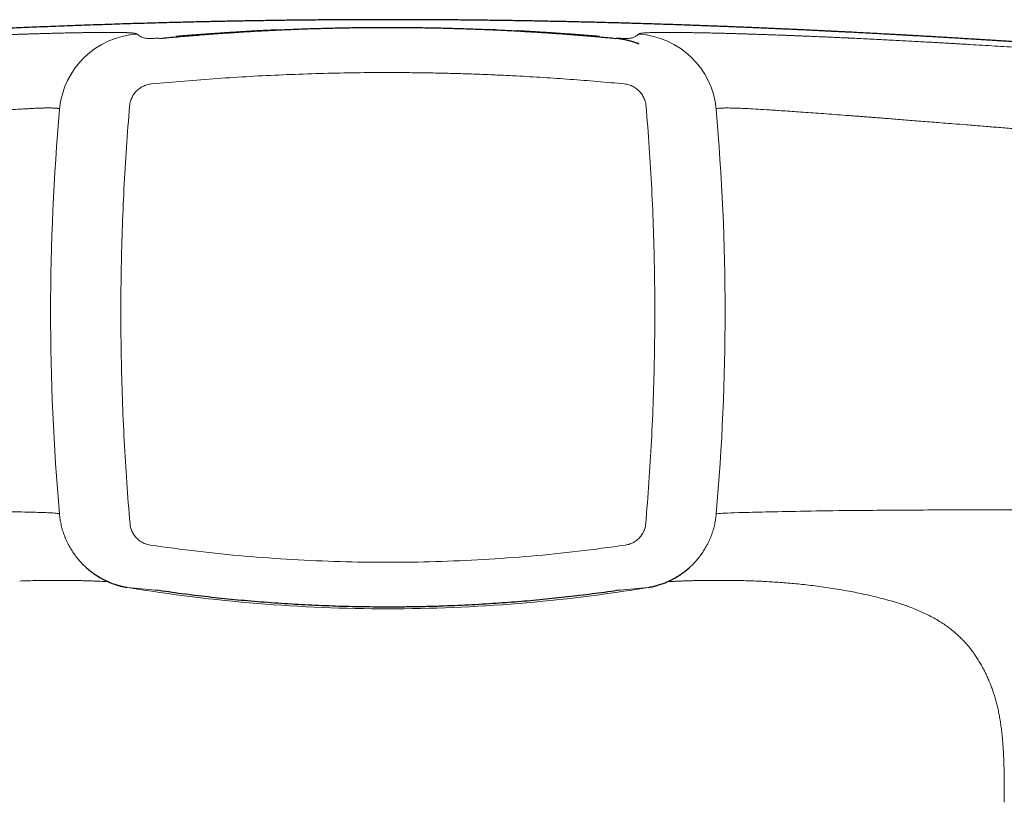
# Model space of a CAD drawing. Header units: millimetres. Extents: x 8 to 532, y 12 to 403.
# Tile 40 of 45: x 272 to 293, y 386 to 403. Entities that reach past the tile are written whole.
import ezdxf

# ---------------------------------------------------------------- set-up
doc = ezdxf.new("R2010")
doc.units = ezdxf.units.MM

msp = doc.modelspace()

# ---------------------------------------------------------------- linework, layer by layer
at = {"color": 8, "linetype": 'Continuous', "lineweight": 0}
for p, q in [((274.777, 390.679), (274.762, 390.682)), ((284.932, 390.681), (284.923, 390.679))]:
    msp.add_line(p, q, dxfattribs=at)
for centre, radius, start, end in [((274.47, 401.036), 1.8, 93.1489, 174.888), ((285.23, 401.036), 1.8, 5.112, 86.8511), ((322.487, 396.746), 50.008, 174.895, 185.0484), ((237.213, 396.746), 50.008, 354.9516, 5.105), ((279.85, 425.173), 34.902, 260.6242, 270), ((277.698, 424.503), 33.95, 264.0247, 265.0643), ((279.85, 425.173), 34.902, 270, 279.3758), ((282.002, 424.501), 33.948, 274.9357, 275.9753)]:
    msp.add_arc(centre, radius, start, end, dxfattribs=at)
at = {"color": 7, "linetype": 'Continuous', "lineweight": 30}
for points, knots in [([(302.198, 401.984), (302.166, 401.987), (302.06, 401.997), (301.881, 402.014), (301.662, 402.033), (301.45, 402.052), (301.246, 402.071), (301.048, 402.088), (300.857, 402.105), (300.67, 402.122), (300.488, 402.137), (300.31, 402.153), (300.139, 402.168), (299.974, 402.182), (299.814, 402.195), (299.661, 402.208), (299.514, 402.221), (299.373, 402.233), (299.237, 402.244), (299.108, 402.255), (298.985, 402.265), (298.868, 402.274), (298.756, 402.284), (298.672, 402.29), (298.614, 402.295), (298.579, 402.298), (298.547, 402.301), (298.517, 402.303), (298.492, 402.305), (298.473, 402.307), (298.459, 402.308), (298.448, 402.309), (298.435, 402.31), (298.417, 402.311), (298.394, 402.313), (298.366, 402.315), (298.334, 402.318), (298.295, 402.321), (298.248, 402.325), (298.194, 402.329), (298.134, 402.334), (298.068, 402.339), (297.996, 402.345), (297.918, 402.351), (297.837, 402.357), (297.753, 402.364), (297.669, 402.371), (297.583, 402.377), (297.498, 402.384), (297.413, 402.39), (297.256, 402.403), (297.027, 402.42), (296.726, 402.443), (296.42, 402.466), (296.108, 402.489), (295.791, 402.512), (295.475, 402.535), (295.161, 402.557), (294.918, 402.574), (294.749, 402.586), (294.653, 402.592), (294.562, 402.599), (294.477, 402.604), (294.397, 402.61), (294.323, 402.615), (294.255, 402.619), (294.193, 402.624), (294.136, 402.627), (294.084, 402.631), (294.036, 402.634), (293.992, 402.637), (293.953, 402.64), (293.919, 402.642), (293.889, 402.644), (293.865, 402.645), (293.848, 402.647), (293.836, 402.647), (293.823, 402.648), (293.807, 402.649), (293.786, 402.651), (293.753, 402.653), (293.71, 402.656), (293.656, 402.659), (293.598, 402.663), (293.536, 402.667), (293.471, 402.671), (293.402, 402.676), (293.33, 402.68), (293.254, 402.685), (293.162, 402.691), (293.055, 402.698), (292.935, 402.705), (292.818, 402.713), (292.702, 402.72), (292.566, 402.728), (292.411, 402.738), (292.237, 402.748), (292.07, 402.758), (291.908, 402.768), (291.753, 402.777), (291.603, 402.786), (291.469, 402.793), (291.35, 402.8), (291.244, 402.806), (291.142, 402.812), (291.04, 402.817), (290.937, 402.823), (290.834, 402.829), (290.7, 402.836), (290.536, 402.845), (290.34, 402.855), (290.14, 402.866), (289.989, 402.874), (289.886, 402.879), (289.834, 402.882), (289.782, 402.884), (289.731, 402.887), (289.682, 402.889), (289.638, 402.892), (289.599, 402.893), (289.567, 402.895), (289.54, 402.896), (289.518, 402.897), (289.497, 402.899), (289.475, 402.9), (289.447, 402.901), (289.411, 402.903), (289.369, 402.905), (289.321, 402.907), (289.269, 402.91), (289.211, 402.912), (289.151, 402.915), (289.087, 402.918), (289.02, 402.922), (288.949, 402.925), (288.874, 402.929), (288.78, 402.933), (288.67, 402.938), (288.544, 402.944), (288.419, 402.949), (288.294, 402.955), (288.17, 402.96), (287.976, 402.969), (287.713, 402.98), (287.385, 402.993), (287.061, 403.006), (286.743, 403.018), (286.464, 403.028), (286.226, 403.037), (286.025, 403.044), (285.827, 403.05), (285.63, 403.056), (285.433, 403.063), (285.236, 403.068), (285.042, 403.074), (284.85, 403.08), (284.657, 403.085), (284.464, 403.09), (284.271, 403.095), (284.077, 403.099), (283.883, 403.104), (283.689, 403.108), (283.494, 403.112), (283.3, 403.116), (283.105, 403.12), (282.909, 403.123), (282.714, 403.127), (282.518, 403.13), (282.322, 403.133), (282.125, 403.135), (281.928, 403.138), (281.73, 403.14), (281.532, 403.142), (281.334, 403.144), (281.137, 403.146), (280.941, 403.147), (280.745, 403.148), (280.55, 403.149), (280.352, 403.15), (280.154, 403.15), (279.955, 403.15), (279.756, 403.15), (279.558, 403.15), (279.361, 403.15), (279.166, 403.149), (278.892, 403.148), (278.542, 403.145), (278.117, 403.142), (277.698, 403.137), (277.284, 403.131), (276.879, 403.125), (276.481, 403.118), (276.092, 403.11), (275.708, 403.101), (275.371, 403.093), (275.08, 403.086), (274.833, 403.079), (274.589, 403.072), (274.347, 403.065), (274.109, 403.058), (273.862, 403.05), (273.607, 403.041), (273.345, 403.032), (273.09, 403.023), (272.84, 403.014), (272.596, 403.004), (272.357, 402.995), (272.125, 402.986), (271.9, 402.976), (271.683, 402.967), (271.475, 402.958), (271.274, 402.949), (271.077, 402.94), (270.878, 402.931), (270.675, 402.921), (270.522, 402.914), (270.424, 402.909), (270.379, 402.907), (270.336, 402.905), (270.295, 402.903), (270.258, 402.901), (270.224, 402.9), (270.193, 402.898), (270.163, 402.897), (270.131, 402.895), (270.095, 402.893), (270.055, 402.891), (270.01, 402.889), (269.961, 402.886), (269.908, 402.884), (269.849, 402.881), (269.785, 402.877), (269.715, 402.874), (269.641, 402.87), (269.561, 402.866), (269.477, 402.862), (269.38, 402.856), (269.271, 402.851), (269.151, 402.844), (269.031, 402.838), (268.914, 402.831), (268.799, 402.825), (268.686, 402.819), (268.562, 402.812), (268.427, 402.804), (268.281, 402.796), (268.14, 402.788), (267.994, 402.78), (267.845, 402.771), (267.692, 402.762), (267.544, 402.753), (267.403, 402.744), (267.266, 402.736), (267.049, 402.723), (266.746, 402.704), (266.446, 402.685), (266.236, 402.672), (266.119, 402.664), (266.026, 402.658), (265.96, 402.654), (265.922, 402.651), (265.89, 402.649), (265.863, 402.647), (265.842, 402.646), (265.825, 402.645), (265.81, 402.644), (265.793, 402.643), (265.773, 402.641), (265.749, 402.64), (265.722, 402.638), (265.691, 402.636), (265.656, 402.634), (265.617, 402.631), (265.571, 402.628), (265.518, 402.624), (265.457, 402.62), (265.391, 402.616), (265.321, 402.611), (265.249, 402.606), (265.074, 402.594), (264.796, 402.575), (264.395, 402.547), (263.976, 402.517), (263.54, 402.485), (263.202, 402.46), (262.96, 402.442), (262.812, 402.431), (262.666, 402.42), (262.525, 402.409), (262.388, 402.398), (262.257, 402.388), (262.132, 402.378), (262.013, 402.369), (261.898, 402.36), (261.787, 402.351), (261.689, 402.343), (261.603, 402.337), (261.53, 402.331), (261.458, 402.325), (261.389, 402.319), (261.321, 402.314), (261.257, 402.309), (261.198, 402.304), (261.145, 402.3), (261.096, 402.296), (261.048, 402.292), (260.999, 402.288), (260.947, 402.284), (260.898, 402.28), (260.852, 402.276), (260.807, 402.272), (260.759, 402.268), (260.706, 402.264), (260.648, 402.259), (260.582, 402.254), (260.506, 402.247), (260.421, 402.24), (260.33, 402.233), (260.232, 402.224), (260.126, 402.216), (260.014, 402.206), (259.895, 402.196), (259.77, 402.185), (259.638, 402.174), (259.5, 402.162), (259.355, 402.15), (259.204, 402.137), (259.046, 402.123), (258.882, 402.109), (258.712, 402.094), (258.535, 402.078), (258.352, 402.062), (258.167, 402.045), (257.983, 402.028), (257.797, 402.011), (257.637, 401.997), (257.538, 401.988), (257.502, 401.984)], [0, 0, 0, 0, 0.0021106, 0.0071463, 0.0120449, 0.0168063, 0.0213494, 0.0257601, 0.0300387, 0.034185, 0.0382796, 0.0422365, 0.0460557, 0.0497372, 0.0532809, 0.056687, 0.0599553, 0.0630859, 0.0660792, 0.0689472, 0.0716954, 0.0743237, 0.0768325, 0.0792217, 0.0800182, 0.0808005, 0.0815685, 0.0822636, 0.0828323, 0.0832679, 0.0835816, 0.0837952, 0.0840397, 0.0844801, 0.085028, 0.0856834, 0.0864462, 0.0873165, 0.0884577, 0.0897427, 0.0911717, 0.0927446, 0.0944615, 0.0963223, 0.0983271, 0.1002913, 0.1023281, 0.1043607, 0.1063883, 0.1084109, 0.1104284, 0.1175927, 0.1246929, 0.1317292, 0.1391975, 0.146593, 0.1539159, 0.1611665, 0.1683449, 0.1706553, 0.1728494, 0.1749273, 0.1768889, 0.1787343, 0.1804634, 0.1819872, 0.1834077, 0.1847248, 0.1859385, 0.1870489, 0.1880559, 0.1889595, 0.1897598, 0.1904567, 0.1910503, 0.1913829, 0.1916713, 0.191926, 0.1922855, 0.1927925, 0.1934471, 0.1946324, 0.1959169, 0.1972994, 0.1987799, 0.2003584, 0.2020041, 0.2037443, 0.2055791, 0.2075085, 0.2104115, 0.2133075, 0.2161474, 0.2189311, 0.2216585, 0.2259667, 0.2301268, 0.2341388, 0.2380027, 0.2417186, 0.2452864, 0.2487062, 0.2512893, 0.253781, 0.2561839, 0.2585786, 0.2610031, 0.2634574, 0.2659415, 0.2704981, 0.2751517, 0.2799023, 0.2847501, 0.2859843, 0.2872246, 0.288471, 0.2897235, 0.2909095, 0.2919684, 0.2929002, 0.2936428, 0.2942786, 0.2948076, 0.2952421, 0.2957424, 0.2963571, 0.297258, 0.2982691, 0.2993904, 0.3006218, 0.3019634, 0.3034153, 0.3048851, 0.3064529, 0.3081187, 0.3098825, 0.3117442, 0.3146736, 0.3176267, 0.3205683, 0.3234984, 0.326417, 0.3293242, 0.3371944, 0.3449796, 0.3526798, 0.3602953, 0.3678262, 0.3727116, 0.3775608, 0.3823741, 0.3871297, 0.3918053, 0.3964035, 0.4007858, 0.405101, 0.4093519, 0.4135414, 0.4176728, 0.4217491, 0.425774, 0.4297507, 0.4336831, 0.4375748, 0.4414297, 0.4452518, 0.4490452, 0.4528141, 0.4565628, 0.4602956, 0.4640299, 0.4677571, 0.4714817, 0.4752082, 0.4789411, 0.4826179, 0.4863095, 0.4900199, 0.4937532, 0.4975906, 0.50145, 0.5052959, 0.509125, 0.5129375, 0.5167335, 0.5205132, 0.5289024, 0.5372119, 0.5454431, 0.5535974, 0.5616766, 0.5695399, 0.5773337, 0.5850597, 0.5927196, 0.5977903, 0.6028329, 0.607848, 0.6128359, 0.6177749, 0.6226381, 0.6282732, 0.6338049, 0.6392344, 0.644563, 0.649886, 0.6551072, 0.6602281, 0.6652504, 0.6701756, 0.6749204, 0.6795764, 0.6841471, 0.6886325, 0.6935551, 0.6983712, 0.6994377, 0.7004989, 0.7015463, 0.7025151, 0.7033914, 0.7041755, 0.7049234, 0.7055904, 0.7063417, 0.7071946, 0.7081492, 0.7092054, 0.7103633, 0.7116228, 0.7129839, 0.7145189, 0.7161654, 0.7179235, 0.7197931, 0.7217742, 0.7238668, 0.726661, 0.7295217, 0.7323363, 0.7351049, 0.7378275, 0.740504, 0.7431346, 0.7466765, 0.7501314, 0.7534994, 0.7567806, 0.7605734, 0.7642433, 0.7677901, 0.7712141, 0.7745152, 0.7776938, 0.7871051, 0.7965975, 0.7993974, 0.8022043, 0.8050172, 0.8060426, 0.8069401, 0.8077096, 0.8083512, 0.8088649, 0.8092506, 0.8095613, 0.8099369, 0.810402, 0.8109568, 0.8116011, 0.8123211, 0.8131276, 0.8140205, 0.8149999, 0.8162785, 0.8176796, 0.8192032, 0.8208379, 0.822491, 0.8241423, 0.832957, 0.8417191, 0.8520825, 0.8623737, 0.872594, 0.8762192, 0.8797955, 0.8832659, 0.8866299, 0.8898877, 0.8930393, 0.8959137, 0.898694, 0.9013801, 0.9039722, 0.9064705, 0.9081976, 0.9098769, 0.9115085, 0.9130925, 0.9146287, 0.916091, 0.9174591, 0.9186306, 0.9197229, 0.9207972, 0.9219232, 0.9231013, 0.9243312, 0.9252455, 0.9262456, 0.9273444, 0.928542, 0.9298382, 0.9312332, 0.9330041, 0.934912, 0.9369571, 0.9391394, 0.9415075, 0.9440184, 0.9466721, 0.9494686, 0.9524078, 0.9554898, 0.9587145, 0.9620819, 0.9655921, 0.969245, 0.9730406, 0.9769789, 0.9810599, 0.9852837, 0.9892807, 0.9933977, 0.9976346, 1, 1, 1, 1]), ([(274.867, 402.742), (274.997, 402.754), (275.258, 402.779), (275.652, 402.812), (276.047, 402.842), (276.444, 402.87), (276.841, 402.895), (277.24, 402.917), (277.629, 402.935), (278.007, 402.95), (278.375, 402.961), (278.743, 402.971), (279.112, 402.977), (279.481, 402.981), (279.861, 402.983), (280.252, 402.981), (280.655, 402.976), (281.057, 402.968), (281.459, 402.957), (281.86, 402.943), (282.26, 402.926), (282.648, 402.907), (283.024, 402.885), (283.389, 402.861), (283.752, 402.835), (284.114, 402.806), (284.474, 402.776), (284.714, 402.753), (284.833, 402.742)], [0, 0, 0, 0, 0.039968, 0.079945, 0.11993, 0.159921, 0.199916, 0.239916, 0.279921, 0.316595, 0.353272, 0.389951, 0.426632, 0.463313, 0.499996, 0.540012, 0.580028, 0.620043, 0.660056, 0.700067, 0.740074, 0.780076, 0.816742, 0.853404, 0.890062, 0.926716, 0.963363, 1, 1, 1, 1]), ([(277.224, 402.915), (277.221, 402.915), (277.2, 402.914), (277.16, 402.912), (277.105, 402.909), (277.049, 402.906), (276.992, 402.903), (276.934, 402.9), (276.875, 402.896), (276.815, 402.893), (276.755, 402.889), (276.693, 402.886), (276.631, 402.882), (276.568, 402.878), (276.511, 402.874), (276.462, 402.871), (276.426, 402.869), (276.394, 402.867), (276.369, 402.865), (276.349, 402.864), (276.334, 402.863), (276.321, 402.862), (276.306, 402.861), (276.29, 402.86), (276.271, 402.859), (276.252, 402.858), (276.234, 402.856), (276.217, 402.855), (276.2, 402.854), (276.174, 402.852), (276.14, 402.85), (276.107, 402.848), (276.081, 402.846), (276.061, 402.844), (276.043, 402.843), (276.026, 402.842), (276.01, 402.841), (275.994, 402.84), (275.975, 402.838), (275.955, 402.837), (275.933, 402.835), (275.909, 402.834), (275.884, 402.832), (275.858, 402.83), (275.836, 402.828), (275.819, 402.827), (275.808, 402.826), (275.796, 402.825), (275.784, 402.825), (275.772, 402.824), (275.76, 402.823), (275.748, 402.822), (275.737, 402.821), (275.729, 402.82), (275.723, 402.82), (275.718, 402.82), (275.713, 402.819), (275.706, 402.819), (275.698, 402.818), (275.686, 402.817), (275.672, 402.816), (275.657, 402.815), (275.641, 402.814), (275.625, 402.813), (275.609, 402.811), (275.593, 402.81), (275.572, 402.809), (275.547, 402.807), (275.518, 402.805), (275.493, 402.803), (275.47, 402.801), (275.451, 402.799), (275.431, 402.798), (275.412, 402.796), (275.394, 402.795), (275.378, 402.794), (275.363, 402.792), (275.351, 402.792), (275.34, 402.791), (275.33, 402.79), (275.322, 402.789), (275.314, 402.789), (275.305, 402.788), (275.298, 402.787), (275.29, 402.787), (275.283, 402.786), (275.276, 402.786), (275.27, 402.785), (275.264, 402.785), (275.259, 402.784), (275.254, 402.784), (275.249, 402.784), (275.245, 402.783), (275.241, 402.783), (275.237, 402.783), (275.234, 402.782), (275.231, 402.782), (275.229, 402.782), (275.227, 402.782), (275.225, 402.782), (275.224, 402.782), (275.223, 402.781), (275.222, 402.781), (275.222, 402.781), (275.222, 402.781)], [0, 0, 0, 0, 0.002784, 0.016642, 0.030064, 0.043054, 0.055618, 0.06776, 0.079485, 0.090799, 0.101707, 0.112216, 0.122333, 0.132066, 0.141423, 0.147293, 0.152675, 0.157563, 0.161964, 0.165082, 0.167905, 0.170535, 0.17348, 0.179074, 0.184764, 0.190401, 0.195984, 0.201514, 0.20699, 0.212413, 0.227054, 0.241299, 0.249591, 0.257746, 0.265764, 0.273646, 0.281414, 0.289444, 0.29866, 0.30835, 0.318514, 0.329151, 0.340261, 0.351842, 0.363895, 0.368661, 0.373497, 0.378402, 0.383377, 0.388421, 0.393535, 0.398718, 0.403772, 0.406876, 0.409579, 0.412164, 0.414817, 0.417537, 0.423076, 0.428877, 0.437913, 0.447517, 0.457687, 0.468423, 0.479584, 0.490655, 0.50159, 0.521283, 0.54052, 0.559301, 0.572073, 0.584626, 0.596962, 0.609079, 0.620835, 0.632129, 0.642963, 0.652491, 0.661633, 0.670478, 0.679423, 0.688513, 0.69775, 0.709028, 0.720524, 0.732409, 0.744768, 0.757599, 0.770661, 0.784177, 0.798148, 0.812572, 0.827724, 0.843345, 0.859434, 0.87599, 0.893013, 0.906715, 0.920705, 0.934808, 0.948755, 0.962542, 0.986763, 1, 1, 1, 1]), ([(277.422, 402.925), (277.419, 402.925), (277.401, 402.924), (277.366, 402.922), (277.316, 402.92), (277.279, 402.918), (277.258, 402.917), (277.255, 402.917)], [0, 0, 0, 0, 0.05476, 0.36068, 0.658164, 0.947276, 1, 1, 1, 1]), ([(282.198, 402.928), (282.198, 402.928), (282.194, 402.929), (282.186, 402.929), (282.177, 402.929), (282.167, 402.93), (282.159, 402.93), (282.151, 402.931), (282.143, 402.931), (282.136, 402.931), (282.13, 402.932), (282.125, 402.932), (282.123, 402.932), (282.122, 402.932)], [0, 0, 0, 0, 0.008154, 0.086768, 0.172371, 0.265, 0.364683, 0.469479, 0.581126, 0.699646, 0.825057, 0.96015, 1, 1, 1, 1]), ([(284.474, 402.782), (284.474, 402.782), (284.474, 402.782), (284.474, 402.782), (284.474, 402.782), (284.474, 402.782), (284.473, 402.782), (284.473, 402.782), (284.472, 402.782), (284.471, 402.782), (284.471, 402.782), (284.47, 402.782), (284.469, 402.782), (284.467, 402.782), (284.466, 402.782), (284.465, 402.782), (284.464, 402.783), (284.462, 402.783), (284.46, 402.783), (284.458, 402.783), (284.456, 402.783), (284.454, 402.783), (284.452, 402.783), (284.449, 402.784), (284.446, 402.784), (284.444, 402.784), (284.441, 402.784), (284.438, 402.785), (284.435, 402.785), (284.432, 402.785), (284.428, 402.785), (284.425, 402.786), (284.421, 402.786), (284.418, 402.786), (284.414, 402.786), (284.408, 402.787), (284.4, 402.788), (284.389, 402.788), (284.377, 402.789), (284.366, 402.79), (284.353, 402.791), (284.34, 402.792), (284.327, 402.793), (284.313, 402.794), (284.299, 402.795), (284.285, 402.797), (284.27, 402.798), (284.256, 402.799), (284.242, 402.8), (284.227, 402.801), (284.212, 402.802), (284.196, 402.803), (284.181, 402.805), (284.166, 402.806), (284.151, 402.807), (284.136, 402.808), (284.121, 402.809), (284.106, 402.81), (284.09, 402.812), (284.074, 402.813), (284.06, 402.814), (284.047, 402.815), (284.037, 402.816), (284.027, 402.816), (284.018, 402.817), (284.009, 402.818), (284.001, 402.818), (283.994, 402.819), (283.987, 402.819), (283.982, 402.82), (283.977, 402.82), (283.973, 402.82), (283.968, 402.821), (283.964, 402.821), (283.958, 402.821), (283.951, 402.822), (283.942, 402.823), (283.93, 402.823), (283.917, 402.824), (283.904, 402.825), (283.89, 402.826), (283.874, 402.828), (283.858, 402.829), (283.841, 402.83), (283.813, 402.832), (283.775, 402.835), (283.725, 402.838), (283.675, 402.842), (283.628, 402.845), (283.585, 402.848), (283.545, 402.851), (283.512, 402.853), (283.486, 402.855), (283.467, 402.856), (283.448, 402.858), (283.429, 402.859), (283.412, 402.86), (283.395, 402.861), (283.38, 402.862), (283.365, 402.863), (283.352, 402.864), (283.34, 402.865), (283.33, 402.865), (283.322, 402.866), (283.315, 402.866), (283.311, 402.867), (283.308, 402.867), (283.305, 402.867), (283.303, 402.867), (283.3, 402.867), (283.295, 402.868), (283.289, 402.868), (283.28, 402.869), (283.269, 402.869), (283.256, 402.87), (283.24, 402.871), (283.222, 402.872), (283.19, 402.874), (283.142, 402.877), (283.073, 402.882), (282.995, 402.886), (282.906, 402.892), (282.826, 402.896), (282.76, 402.9), (282.719, 402.902), (282.694, 402.904), (282.687, 402.904)], [0, 0, 0, 0, 0.0073198, 0.0178702, 0.0277297, 0.0368977, 0.0453737, 0.0531572, 0.0602475, 0.0666443, 0.0723471, 0.0773558, 0.0816699, 0.0852894, 0.0879971, 0.0901214, 0.0916629, 0.0926238, 0.0933826, 0.0945042, 0.096467, 0.0990309, 0.1021966, 0.1059645, 0.1103351, 0.1153087, 0.1205508, 0.1263297, 0.1326456, 0.1394991, 0.1468904, 0.15482, 0.1632885, 0.1722961, 0.1817906, 0.1914051, 0.2104371, 0.2296649, 0.2436928, 0.2578252, 0.2719227, 0.285603, 0.2988445, 0.311647, 0.3240105, 0.3359351, 0.3463534, 0.3570596, 0.368156, 0.3796431, 0.3915214, 0.4037914, 0.4164538, 0.4278558, 0.439559, 0.4515639, 0.4638709, 0.4764806, 0.4893933, 0.5026096, 0.5160045, 0.5249026, 0.5332086, 0.540922, 0.5480423, 0.5545691, 0.5604011, 0.5656598, 0.570345, 0.5744563, 0.5772298, 0.5796644, 0.5820833, 0.5847416, 0.5876395, 0.5907771, 0.5961922, 0.6022001, 0.6088012, 0.6151968, 0.6220663, 0.62941, 0.6372284, 0.6454625, 0.6538159, 0.6765803, 0.6999128, 0.7238152, 0.7482893, 0.7669374, 0.7859061, 0.8051964, 0.8144022, 0.8236798, 0.8329126, 0.8415674, 0.8495774, 0.8569423, 0.8636617, 0.8697354, 0.8751634, 0.8799459, 0.8830432, 0.8857942, 0.8881996, 0.8890503, 0.8898478, 0.8905925, 0.8912843, 0.8919292, 0.8928534, 0.8942309, 0.8960692, 0.8983687, 0.9011295, 0.9043519, 0.908036, 0.9121301, 0.9237404, 0.9356571, 0.9502541, 0.9653095, 0.9808351, 0.9887777, 0.9968419, 1, 1, 1, 1]), ([(285.345, 402.615), (285.329, 402.621), (285.292, 402.636), (285.232, 402.658), (285.162, 402.679), (285.087, 402.699), (285.006, 402.717), (284.924, 402.731), (284.869, 402.737), (284.843, 402.74)], [0, 0, 0, 0, 0.099929, 0.228703, 0.368917, 0.517663, 0.677217, 0.847411, 1, 1, 1, 1]), ([(273.255, 391.173), (273.255, 391.173), (273.255, 391.173), (273.255, 391.173), (273.256, 391.172), (273.257, 391.171), (273.259, 391.169), (273.262, 391.167), (273.265, 391.163), (273.271, 391.159), (273.278, 391.153), (273.286, 391.146), (273.295, 391.138), (273.302, 391.133), (273.309, 391.126), (273.321, 391.117), (273.336, 391.104), (273.355, 391.09), (273.373, 391.076), (273.391, 391.062), (273.413, 391.047), (273.434, 391.032), (273.453, 391.019), (273.468, 391.009), (273.484, 390.999), (273.501, 390.988), (273.516, 390.979), (273.527, 390.972), (273.536, 390.966), (273.545, 390.961), (273.557, 390.954), (273.574, 390.945), (273.595, 390.933), (273.621, 390.919), (273.652, 390.903), (273.688, 390.886), (273.728, 390.867), (273.774, 390.847), (273.826, 390.827), (273.882, 390.807), (273.944, 390.787), (274.012, 390.769), (274.08, 390.752), (274.126, 390.744), (274.148, 390.74)], [0, 0, 0, 0, 0.0143885, 0.0602856, 0.0932456, 0.1234876, 0.1508799, 0.1750803, 0.1961384, 0.2172108, 0.2342788, 0.2478764, 0.2554724, 0.2657171, 0.2789293, 0.2935966, 0.3265241, 0.3566261, 0.3839063, 0.4115893, 0.4383536, 0.4657748, 0.4798975, 0.494367, 0.5092356, 0.5244676, 0.5377506, 0.5480328, 0.5537866, 0.5598969, 0.569469, 0.58254, 0.5991066, 0.6191626, 0.6427001, 0.6697105, 0.7001841, 0.734109, 0.7714703, 0.8122523, 0.8564405, 0.9040194, 0.9549777, 1, 1, 1, 1]), ([(285.541, 390.739), (285.558, 390.742), (285.596, 390.749), (285.654, 390.761), (285.712, 390.776), (285.767, 390.792), (285.818, 390.808), (285.865, 390.825), (285.909, 390.841), (285.95, 390.858), (285.987, 390.874), (286.02, 390.89), (286.05, 390.904), (286.075, 390.917), (286.095, 390.927), (286.111, 390.936), (286.124, 390.943), (286.136, 390.95), (286.147, 390.957), (286.158, 390.963), (286.167, 390.968), (286.175, 390.973), (286.184, 390.979), (286.195, 390.985), (286.21, 390.995), (286.226, 391.005), (286.244, 391.017), (286.261, 391.029), (286.283, 391.044), (286.308, 391.062), (286.333, 391.081), (286.354, 391.096), (286.368, 391.108), (286.379, 391.116), (286.386, 391.122), (286.394, 391.129), (286.403, 391.136), (286.411, 391.143), (286.418, 391.149), (286.424, 391.154), (286.429, 391.158), (286.433, 391.162), (286.437, 391.166), (286.44, 391.168), (286.439, 391.168), (286.439, 391.168)], [0, 0, 0, 0, 0.0349005, 0.076008, 0.1147862, 0.1513021, 0.1856064, 0.217756, 0.2478201, 0.275885, 0.3020633, 0.3265045, 0.3494035, 0.3710084, 0.3865488, 0.4016813, 0.4163687, 0.42919, 0.4399148, 0.4486716, 0.455685, 0.4613781, 0.4668572, 0.4770407, 0.491169, 0.509322, 0.5264272, 0.5458613, 0.5649037, 0.598231, 0.6266038, 0.6500448, 0.6685746, 0.6789088, 0.6903732, 0.7033453, 0.7258473, 0.7522083, 0.779226, 0.8095281, 0.8431546, 0.8780083, 0.9125304, 0.9794947, 1, 1, 1, 1]), ([(284.923, 390.679), (284.744, 390.653), (284.387, 390.602), (283.847, 390.536), (283.305, 390.478), (282.761, 390.428), (282.196, 390.386), (281.611, 390.351), (281.162, 390.332), (280.87, 390.323), (280.733, 390.319), (280.597, 390.316), (280.46, 390.314), (280.324, 390.311), (280.187, 390.31), (279.897, 390.308), (279.452, 390.309), (278.855, 390.321), (278.26, 390.343), (277.667, 390.375), (277.079, 390.417), (276.497, 390.468), (275.921, 390.528), (275.347, 390.598), (274.967, 390.652), (274.777, 390.679)], [0, 0, 0, 0, 0.053875, 0.107674, 0.161423, 0.215147, 0.268872, 0.328002, 0.387197, 0.400499, 0.413806, 0.427119, 0.440438, 0.453764, 0.467096, 0.480436, 0.538823, 0.597086, 0.655257, 0.713368, 0.771453, 0.828506, 0.885594, 0.942748, 1, 1, 1, 1])]:
    msp.add_open_spline(points, degree=3, knots=knots, dxfattribs=at)
at = {"color": 8, "linetype": 'Continuous', "lineweight": 0}
for points, knots in [([(274.371, 402.833), (274.37, 402.834), (274.369, 402.835), (274.367, 402.836), (274.365, 402.838), (274.362, 402.84), (274.359, 402.841), (274.356, 402.843), (274.353, 402.844), (274.349, 402.845), (274.345, 402.847), (274.341, 402.848), (274.337, 402.849), (274.333, 402.85), (274.328, 402.851), (274.324, 402.852), (274.32, 402.852), (274.316, 402.853), (274.312, 402.854), (274.31, 402.854), (274.309, 402.854), (274.308, 402.854), (274.308, 402.854), (274.308, 402.854), (274.308, 402.854), (274.307, 402.854), (274.305, 402.855), (274.3, 402.855), (274.292, 402.856), (274.283, 402.857), (274.274, 402.858), (274.265, 402.859), (274.256, 402.86), (274.247, 402.861), (274.239, 402.861), (274.23, 402.862), (274.222, 402.862), (274.214, 402.863), (274.207, 402.863), (274.201, 402.864), (274.197, 402.864), (274.194, 402.864), (274.19, 402.864), (274.187, 402.864), (274.185, 402.864), (274.182, 402.865), (274.178, 402.865), (274.172, 402.865), (274.165, 402.865), (274.156, 402.866), (274.146, 402.866), (274.134, 402.867), (274.121, 402.867), (274.107, 402.868), (274.091, 402.868), (274.075, 402.868), (274.058, 402.869), (274.039, 402.869), (274.022, 402.87), (274.006, 402.87), (273.996, 402.87), (273.989, 402.87), (273.985, 402.87), (273.982, 402.87), (273.979, 402.87), (273.975, 402.87), (273.972, 402.871), (273.953, 402.871), (273.919, 402.871), (273.867, 402.872), (273.81, 402.872), (273.748, 402.872), (273.682, 402.872), (273.612, 402.872), (273.536, 402.871), (273.454, 402.87), (273.366, 402.869), (273.292, 402.868), (273.234, 402.868), (273.196, 402.867), (273.157, 402.866), (273.119, 402.866), (273.08, 402.865), (273.035, 402.864), (272.983, 402.863), (272.924, 402.862), (272.862, 402.861), (272.796, 402.859), (272.726, 402.858), (272.654, 402.856), (272.58, 402.854), (272.503, 402.852), (272.422, 402.85), (272.338, 402.848), (272.25, 402.845), (272.158, 402.842), (272.062, 402.839), (271.961, 402.836), (271.856, 402.833), (271.744, 402.829), (271.622, 402.825), (271.497, 402.821), (271.395, 402.817), (271.335, 402.815), (271.312, 402.814), (271.305, 402.814), (271.298, 402.813), (271.29, 402.813), (271.283, 402.813), (271.198, 402.81), (271.033, 402.803), (270.856, 402.796), (270.751, 402.792), (270.721, 402.791), (270.694, 402.79), (270.669, 402.789), (270.646, 402.788), (270.621, 402.787), (270.589, 402.785), (270.547, 402.783), (270.495, 402.781), (270.441, 402.779), (270.385, 402.776), (270.327, 402.774), (270.265, 402.771), (270.212, 402.769), (270.169, 402.767), (270.139, 402.766), (270.112, 402.764), (270.087, 402.763), (270.062, 402.762), (269.957, 402.757), (269.757, 402.748), (269.459, 402.734), (269.24, 402.723), (269.117, 402.717), (269.091, 402.715), (269.064, 402.714), (269.038, 402.713), (269.011, 402.711), (268.985, 402.71), (268.944, 402.708), (268.889, 402.705), (268.817, 402.701), (268.744, 402.698), (268.668, 402.694), (268.594, 402.69), (268.522, 402.686), (268.45, 402.682), (268.383, 402.678), (268.319, 402.675), (268.259, 402.672), (268.203, 402.669), (268.15, 402.666), (268.103, 402.663), (268.061, 402.661), (268.024, 402.659), (267.991, 402.657), (267.961, 402.655), (267.935, 402.654), (267.913, 402.653), (267.898, 402.652), (267.888, 402.651), (267.883, 402.651), (267.877, 402.651), (267.871, 402.65), (267.866, 402.65), (267.86, 402.65), (267.788, 402.646), (267.65, 402.638), (267.445, 402.626), (267.242, 402.614), (267.02, 402.601), (266.781, 402.587), (266.524, 402.571), (266.27, 402.556), (266.02, 402.54), (265.773, 402.524), (265.53, 402.509), (265.329, 402.496), (265.169, 402.485), (265.049, 402.478), (264.93, 402.47), (264.813, 402.462), (264.699, 402.454), (264.541, 402.444), (264.339, 402.43), (264.079, 402.413), (263.81, 402.394), (263.533, 402.375), (263.262, 402.357), (262.997, 402.338), (262.771, 402.323), (262.581, 402.309), (262.433, 402.299), (262.329, 402.292), (262.27, 402.288), (262.25, 402.286), (262.232, 402.285), (262.194, 402.282), (262.135, 402.278), (262.054, 402.272), (261.969, 402.266), (261.88, 402.26), (261.787, 402.254), (261.689, 402.247), (261.587, 402.24), (261.483, 402.233), (261.375, 402.225), (261.268, 402.218), (261.164, 402.21), (261.062, 402.203), (260.958, 402.196), (260.851, 402.189), (260.743, 402.182), (260.64, 402.175), (260.54, 402.168), (260.445, 402.162), (260.384, 402.158), (260.354, 402.156)], [0, 0, 0, 0, 0.005847, 0.011495, 0.016942, 0.022189, 0.027233, 0.032073, 0.03645, 0.040645, 0.044657, 0.048484, 0.052128, 0.055587, 0.05886, 0.061948, 0.064849, 0.067564, 0.069144, 0.070652, 0.071369, 0.071462, 0.071554, 0.071646, 0.071738, 0.071829, 0.072032, 0.075355, 0.079664, 0.083759, 0.087637, 0.0912, 0.094558, 0.097711, 0.100659, 0.1034, 0.105892, 0.108185, 0.110278, 0.112171, 0.113164, 0.114091, 0.114953, 0.115749, 0.116481, 0.117147, 0.118025, 0.119758, 0.121653, 0.12371, 0.126243, 0.128985, 0.131936, 0.135095, 0.138463, 0.14204, 0.145361, 0.148844, 0.152488, 0.154982, 0.157547, 0.158132, 0.158721, 0.159313, 0.15991, 0.160509, 0.161112, 0.161719, 0.169751, 0.177929, 0.186251, 0.194719, 0.203331, 0.212087, 0.220987, 0.230273, 0.239708, 0.249289, 0.253093, 0.256919, 0.260645, 0.264207, 0.2679, 0.271725, 0.276784, 0.282055, 0.287539, 0.293236, 0.299146, 0.305268, 0.311234, 0.31739, 0.323733, 0.330265, 0.336986, 0.343894, 0.35099, 0.358274, 0.365744, 0.373402, 0.38204, 0.390903, 0.398887, 0.402456, 0.402926, 0.403396, 0.403867, 0.404338, 0.404811, 0.405283, 0.421108, 0.436914, 0.4389, 0.440886, 0.442567, 0.443968, 0.445421, 0.446926, 0.448484, 0.451477, 0.454646, 0.457992, 0.46135, 0.464869, 0.468548, 0.472387, 0.474463, 0.476295, 0.477763, 0.47923, 0.480698, 0.482166, 0.497888, 0.515745, 0.533593, 0.534902, 0.536431, 0.537943, 0.539439, 0.540918, 0.54238, 0.543826, 0.547715, 0.551478, 0.555793, 0.55993, 0.563888, 0.567979, 0.571861, 0.575533, 0.578996, 0.582249, 0.585292, 0.588126, 0.590751, 0.592888, 0.594862, 0.596675, 0.598326, 0.599644, 0.600838, 0.601784, 0.60208, 0.602381, 0.602682, 0.602982, 0.603282, 0.603583, 0.603883, 0.614827, 0.625639, 0.636317, 0.646861, 0.660356, 0.673626, 0.686671, 0.699491, 0.712087, 0.724459, 0.736607, 0.742756, 0.748846, 0.754877, 0.76085, 0.766672, 0.772123, 0.784851, 0.79741, 0.81173, 0.825823, 0.839689, 0.853327, 0.866737, 0.874884, 0.882945, 0.889966, 0.891337, 0.892298, 0.893256, 0.894228, 0.898313, 0.902626, 0.907165, 0.91193, 0.917015, 0.922332, 0.927882, 0.933665, 0.939679, 0.945751, 0.951692, 0.957502, 0.963183, 0.969776, 0.976185, 0.982412, 0.988456, 0.994319, 1, 1, 1, 1]), ([(274.867, 402.742), (274.833, 402.743), (274.766, 402.744), (274.663, 402.737), (274.562, 402.741), (274.464, 402.763), (274.402, 402.81), (274.371, 402.833)], [0, 0, 0, 0, 0.200079, 0.400121, 0.600121, 0.80008, 1, 1, 1, 1]), ([(285.329, 402.833), (285.307, 402.815), (285.263, 402.78), (285.194, 402.753), (285.123, 402.74), (285.051, 402.738), (284.978, 402.741), (284.905, 402.745), (284.857, 402.743), (284.833, 402.742)], [0, 0, 0, 0, 0.142797, 0.285612, 0.428448, 0.571305, 0.714184, 0.857083, 1, 1, 1, 1]), ([(299.345, 402.156), (299.289, 402.159), (299.176, 402.167), (299.004, 402.178), (298.83, 402.19), (298.654, 402.202), (298.478, 402.215), (298.301, 402.227), (298.132, 402.239), (297.972, 402.25), (297.826, 402.26), (297.723, 402.267), (297.664, 402.271), (297.644, 402.273), (297.623, 402.274), (297.6, 402.276), (297.526, 402.281), (297.398, 402.29), (297.217, 402.302), (297.023, 402.316), (296.817, 402.33), (296.597, 402.346), (296.372, 402.361), (296.143, 402.377), (295.909, 402.393), (295.725, 402.406), (295.593, 402.415), (295.513, 402.42), (295.433, 402.425), (295.352, 402.431), (295.271, 402.436), (295.187, 402.442), (295.1, 402.448), (294.975, 402.456), (294.813, 402.467), (294.615, 402.48), (294.398, 402.494), (294.161, 402.509), (293.904, 402.526), (293.644, 402.542), (293.38, 402.559), (293.113, 402.575), (292.843, 402.591), (292.622, 402.605), (292.451, 402.615), (292.33, 402.622), (292.208, 402.629), (292.086, 402.636), (291.963, 402.643), (291.839, 402.65), (291.696, 402.658), (291.535, 402.667), (291.356, 402.676), (291.176, 402.686), (290.993, 402.696), (290.808, 402.705), (290.621, 402.715), (290.433, 402.724), (290.244, 402.734), (290.094, 402.741), (290.004, 402.745), (289.974, 402.747), (289.966, 402.747), (289.958, 402.747), (289.95, 402.748), (289.941, 402.748), (289.935, 402.748), (289.924, 402.749), (289.908, 402.75), (289.88, 402.751), (289.843, 402.753), (289.799, 402.755), (289.754, 402.757), (289.707, 402.759), (289.657, 402.761), (289.604, 402.764), (289.548, 402.766), (289.488, 402.769), (289.426, 402.772), (289.361, 402.774), (289.294, 402.777), (289.224, 402.78), (289.153, 402.783), (289.079, 402.787), (289.002, 402.79), (288.924, 402.793), (288.842, 402.796), (288.759, 402.8), (288.677, 402.803), (288.597, 402.806), (288.522, 402.809), (288.47, 402.811), (288.442, 402.812), (288.435, 402.812), (288.428, 402.812), (288.421, 402.813), (288.414, 402.813), (288.407, 402.813), (288.4, 402.813), (288.355, 402.815), (288.273, 402.818), (288.157, 402.822), (288.045, 402.826), (287.937, 402.83), (287.833, 402.833), (287.734, 402.836), (287.639, 402.839), (287.546, 402.842), (287.456, 402.845), (287.369, 402.847), (287.286, 402.85), (287.207, 402.852), (287.131, 402.854), (287.06, 402.856), (286.992, 402.857), (286.928, 402.859), (286.867, 402.86), (286.81, 402.861), (286.755, 402.862), (286.712, 402.863), (286.678, 402.864), (286.653, 402.864), (286.629, 402.865), (286.604, 402.865), (286.553, 402.866), (286.475, 402.867), (286.377, 402.869), (286.283, 402.87), (286.195, 402.871), (286.113, 402.872), (286.042, 402.872), (285.98, 402.872), (285.927, 402.872), (285.877, 402.872), (285.83, 402.872), (285.774, 402.871), (285.71, 402.87), (285.643, 402.869), (285.582, 402.867), (285.531, 402.865), (285.489, 402.863), (285.455, 402.861), (285.433, 402.859), (285.42, 402.858), (285.415, 402.857), (285.413, 402.857), (285.413, 402.857), (285.412, 402.857), (285.412, 402.857), (285.411, 402.857), (285.411, 402.857), (285.41, 402.857), (285.409, 402.856), (285.407, 402.856), (285.404, 402.856), (285.402, 402.856), (285.398, 402.855), (285.395, 402.855), (285.392, 402.854), (285.389, 402.854), (285.386, 402.853), (285.383, 402.853), (285.381, 402.852), (285.377, 402.851), (285.374, 402.851), (285.369, 402.85), (285.366, 402.849), (285.364, 402.848), (285.362, 402.848), (285.361, 402.847), (285.359, 402.847), (285.357, 402.846), (285.354, 402.846), (285.352, 402.845), (285.349, 402.844), (285.346, 402.843), (285.345, 402.842), (285.344, 402.842), (285.343, 402.841), (285.343, 402.841), (285.343, 402.841), (285.342, 402.841), (285.342, 402.841), (285.341, 402.84), (285.34, 402.84), (285.338, 402.839), (285.337, 402.838), (285.335, 402.838), (285.334, 402.837), (285.333, 402.836), (285.332, 402.835), (285.331, 402.835), (285.33, 402.834), (285.33, 402.834), (285.329, 402.833), (285.329, 402.833), (285.329, 402.833)], [0, 0, 0, 0, 0.010585, 0.02104, 0.031364, 0.041557, 0.05162, 0.06155, 0.071347, 0.079689, 0.087931, 0.095101, 0.096221, 0.097338, 0.098454, 0.099568, 0.100936, 0.110332, 0.11987, 0.129551, 0.140724, 0.152081, 0.163621, 0.175345, 0.187251, 0.19934, 0.203369, 0.207419, 0.211488, 0.215577, 0.219686, 0.223815, 0.228269, 0.232942, 0.242842, 0.252888, 0.263082, 0.275923, 0.28899, 0.302282, 0.315802, 0.329548, 0.343521, 0.357722, 0.364042, 0.370406, 0.376815, 0.383267, 0.389763, 0.396303, 0.403135, 0.41265, 0.422307, 0.432106, 0.442047, 0.452316, 0.462732, 0.473297, 0.48401, 0.494872, 0.499109, 0.499586, 0.500063, 0.50054, 0.501018, 0.501496, 0.501974, 0.502182, 0.503393, 0.504674, 0.507135, 0.509818, 0.512402, 0.515163, 0.518102, 0.521218, 0.524574, 0.528114, 0.531838, 0.535747, 0.53984, 0.544039, 0.548417, 0.552973, 0.557707, 0.562619, 0.56771, 0.57298, 0.578429, 0.583372, 0.588453, 0.59304, 0.593496, 0.593954, 0.594412, 0.594871, 0.595332, 0.595793, 0.596256, 0.596719, 0.604732, 0.612562, 0.620208, 0.62767, 0.634949, 0.642044, 0.648954, 0.655679, 0.662526, 0.66917, 0.675609, 0.681844, 0.687874, 0.693701, 0.699322, 0.70474, 0.709952, 0.71496, 0.719763, 0.724361, 0.726706, 0.728994, 0.731224, 0.733403, 0.735943, 0.745822, 0.755861, 0.76573, 0.775429, 0.784955, 0.794306, 0.801529, 0.808644, 0.815649, 0.822546, 0.829333, 0.841775, 0.854261, 0.86679, 0.879363, 0.890462, 0.901586, 0.911391, 0.915708, 0.917609, 0.917822, 0.918035, 0.918249, 0.918462, 0.918675, 0.918889, 0.919102, 0.919854, 0.920834, 0.922041, 0.923475, 0.925136, 0.927023, 0.928665, 0.930446, 0.932367, 0.934242, 0.936047, 0.937818, 0.941261, 0.944571, 0.947749, 0.949201, 0.950623, 0.952206, 0.953894, 0.955639, 0.958532, 0.96157, 0.964752, 0.968078, 0.971496, 0.971888, 0.972282, 0.972678, 0.973075, 0.973544, 0.974188, 0.974824, 0.977395, 0.979837, 0.982149, 0.985093, 0.987799, 0.990265, 0.992492, 0.994482, 0.996205, 0.997698, 0.998963, 1, 1, 1, 1]), ([(274.685, 401.746), (274.924, 401.768), (275.401, 401.811), (276.12, 401.866), (276.838, 401.911), (277.554, 401.946), (278.268, 401.972), (278.979, 401.989), (279.575, 401.995), (280.057, 401.994), (280.426, 401.992), (280.796, 401.986), (281.168, 401.978), (281.54, 401.968), (281.913, 401.955), (282.286, 401.939), (282.732, 401.917), (283.249, 401.887), (283.838, 401.847), (284.428, 401.8), (284.819, 401.764), (285.015, 401.746)], [0, 0, 0, 0, 0.070684, 0.140842, 0.210494, 0.279659, 0.348358, 0.41661, 0.484435, 0.519759, 0.555187, 0.590721, 0.626365, 0.66212, 0.697991, 0.73398, 0.770089, 0.827082, 0.884391, 0.942027, 1, 1, 1, 1]), ([(274.206, 401.263), (274.208, 401.281), (274.212, 401.317), (274.226, 401.37), (274.244, 401.42), (274.266, 401.467), (274.292, 401.511), (274.32, 401.55), (274.351, 401.584), (274.382, 401.615), (274.417, 401.643), (274.454, 401.668), (274.495, 401.691), (274.537, 401.71), (274.583, 401.726), (274.633, 401.739), (274.667, 401.743), (274.685, 401.746)], [0, 0, 0, 0, 0.07612, 0.149436, 0.221079, 0.291474, 0.360023, 0.42487, 0.486933, 0.545984, 0.601886, 0.665575, 0.727923, 0.790832, 0.856435, 0.926136, 1, 1, 1, 1]), ([(285.015, 401.746), (285.033, 401.743), (285.067, 401.739), (285.118, 401.726), (285.166, 401.709), (285.212, 401.688), (285.255, 401.663), (285.294, 401.634), (285.329, 401.604), (285.36, 401.573), (285.389, 401.538), (285.415, 401.501), (285.438, 401.459), (285.458, 401.415), (285.475, 401.368), (285.488, 401.317), (285.492, 401.281), (285.494, 401.263)], [0, 0, 0, 0, 0.073002, 0.143833, 0.21356, 0.282571, 0.350247, 0.414741, 0.476887, 0.536344, 0.592902, 0.657637, 0.721266, 0.785636, 0.852825, 0.924232, 1, 1, 1, 1]), ([(272.677, 401.196), (272.675, 401.198), (272.671, 401.201), (272.662, 401.205), (272.649, 401.209), (272.632, 401.212), (272.609, 401.215), (272.581, 401.217), (272.548, 401.219), (272.509, 401.22), (272.466, 401.221), (272.424, 401.221), (272.385, 401.22), (272.354, 401.22), (272.331, 401.22), (272.319, 401.219), (272.315, 401.219), (272.312, 401.219), (272.309, 401.219), (272.306, 401.219), (272.302, 401.219), (272.269, 401.218), (272.201, 401.215), (272.086, 401.21), (271.954, 401.203), (271.805, 401.195), (271.638, 401.185), (271.453, 401.173), (271.248, 401.16), (271.023, 401.145), (270.775, 401.128), (270.573, 401.113), (270.426, 401.103), (270.342, 401.096), (270.257, 401.09), (270.169, 401.084), (270.08, 401.077), (269.99, 401.071), (269.898, 401.064), (269.779, 401.055), (269.629, 401.043), (269.444, 401.029), (269.246, 401.014), (269.034, 400.997), (268.809, 400.979), (268.572, 400.96), (268.322, 400.941), (268.057, 400.92), (267.811, 400.9), (267.585, 400.882), (267.385, 400.866), (267.178, 400.849), (266.965, 400.832), (266.744, 400.814), (266.505, 400.795), (266.253, 400.774), (265.991, 400.753), (265.74, 400.733), (265.498, 400.713), (265.265, 400.694), (265.043, 400.676), (264.832, 400.659), (264.633, 400.643), (264.447, 400.628), (264.273, 400.614), (264.113, 400.601), (263.964, 400.589), (263.848, 400.58), (263.76, 400.572), (263.699, 400.568), (263.641, 400.563), (263.586, 400.558), (263.533, 400.554), (263.477, 400.55), (263.412, 400.545), (263.201, 400.528), (262.847, 400.501), (262.359, 400.464), (261.876, 400.429), (261.407, 400.396), (260.953, 400.366), (260.518, 400.338), (260.103, 400.312), (259.708, 400.289), (259.329, 400.27), (259.091, 400.259), (258.973, 400.254)], [0, 0, 0, 0, 0.016059, 0.031485, 0.046293, 0.060495, 0.074099, 0.087109, 0.099529, 0.111663, 0.123163, 0.134014, 0.140814, 0.14732, 0.1528, 0.1534, 0.153998, 0.154593, 0.155184, 0.155773, 0.156359, 0.156942, 0.173273, 0.189961, 0.207029, 0.224497, 0.242382, 0.26069, 0.279423, 0.299104, 0.31924, 0.339835, 0.345991, 0.352186, 0.358421, 0.364694, 0.371005, 0.377354, 0.383741, 0.390164, 0.401784, 0.414028, 0.426903, 0.440412, 0.454558, 0.469073, 0.484205, 0.499951, 0.516305, 0.527542, 0.539044, 0.550806, 0.562824, 0.575094, 0.587686, 0.60257, 0.616818, 0.630425, 0.643388, 0.655925, 0.667794, 0.678997, 0.689536, 0.699415, 0.708479, 0.716913, 0.724723, 0.731912, 0.735276, 0.738486, 0.741544, 0.74445, 0.747204, 0.749808, 0.753306, 0.757408, 0.782955, 0.808914, 0.834426, 0.85948, 0.884071, 0.908211, 0.931541, 0.954567, 0.977361, 1, 1, 1, 1]), ([(274.215, 392.133), (274.19, 392.433), (274.141, 393.034), (274.086, 393.944), (274.046, 394.859), (274.021, 395.777), (274.013, 396.697), (274.02, 397.617), (274.042, 398.535), (274.081, 399.45), (274.134, 400.361), (274.182, 400.962), (274.206, 401.263)], [0, 0, 0, 0, 0.10002, 0.200026, 0.300021, 0.40001, 0.499995, 0.59998, 0.69997, 0.799967, 0.899976, 1, 1, 1, 1]), ([(285.494, 401.263), (285.518, 400.962), (285.566, 400.361), (285.619, 399.45), (285.658, 398.535), (285.68, 397.617), (285.687, 396.697), (285.679, 395.777), (285.654, 394.859), (285.614, 393.944), (285.559, 393.034), (285.51, 392.433), (285.485, 392.133)], [0, 0, 0, 0, 0.100023, 0.200031, 0.300028, 0.400017, 0.500003, 0.599988, 0.699976, 0.799972, 0.899979, 1, 1, 1, 1]), ([(300.725, 400.254), (300.537, 400.262), (300.159, 400.28), (299.537, 400.315), (298.879, 400.357), (298.211, 400.402), (297.543, 400.449), (297.057, 400.485), (296.736, 400.51), (296.584, 400.522), (296.445, 400.532), (296.316, 400.543), (296.193, 400.552), (296.06, 400.563), (295.888, 400.577), (295.672, 400.594), (295.407, 400.616), (295.114, 400.639), (294.795, 400.665), (294.45, 400.693), (294.108, 400.721), (293.774, 400.748), (293.452, 400.774), (293.126, 400.8), (292.806, 400.826), (292.499, 400.851), (292.16, 400.878), (291.793, 400.908), (291.407, 400.938), (291.051, 400.967), (290.779, 400.988), (290.582, 401.004), (290.45, 401.014), (290.323, 401.024), (290.201, 401.033), (290.085, 401.042), (289.974, 401.051), (289.731, 401.069), (289.372, 401.096), (288.928, 401.128), (288.536, 401.155), (288.208, 401.176), (287.938, 401.193), (287.727, 401.205), (287.603, 401.211), (287.54, 401.213), (287.522, 401.214), (287.503, 401.215), (287.485, 401.216), (287.468, 401.216), (287.428, 401.218), (287.368, 401.219), (287.292, 401.22), (287.222, 401.22), (287.16, 401.219), (287.111, 401.216), (287.074, 401.213), (287.048, 401.208), (287.032, 401.203), (287.026, 401.198), (287.023, 401.196)], [0, 0, 0, 0, 0.035697, 0.071797, 0.108583, 0.146294, 0.180301, 0.215054, 0.222955, 0.230892, 0.238865, 0.244879, 0.251201, 0.258163, 0.265769, 0.278265, 0.292214, 0.30763, 0.324528, 0.342918, 0.362803, 0.379476, 0.397069, 0.415468, 0.433243, 0.450505, 0.467241, 0.49133, 0.514178, 0.535768, 0.556092, 0.564806, 0.573266, 0.581473, 0.589428, 0.597131, 0.604585, 0.611791, 0.64673, 0.680444, 0.712911, 0.744143, 0.770622, 0.796178, 0.81794, 0.820742, 0.823533, 0.826314, 0.829085, 0.831845, 0.834594, 0.84829, 0.863266, 0.879483, 0.896899, 0.915485, 0.934874, 0.955403, 0.977098, 1, 1, 1, 1]), ([(272.673, 392.346), (272.663, 392.349), (272.644, 392.357), (272.502, 392.369), (272.178, 392.381), (271.65, 392.393), (270.927, 392.405), (270.309, 392.414), (269.995, 392.418)], [0, 0, 0, 0, 0.154364, 0.311979, 0.474361, 0.643108, 0.818902, 1, 1, 1, 1]), ([(274.164, 390.737), (274.129, 390.743), (274.06, 390.756), (273.958, 390.783), (273.857, 390.815), (273.758, 390.853), (273.662, 390.898), (273.569, 390.947), (273.475, 391.004), (273.383, 391.069), (273.292, 391.142), (273.206, 391.22), (273.125, 391.304), (273.05, 391.393), (272.981, 391.487), (272.918, 391.584), (272.862, 391.686), (272.812, 391.792), (272.769, 391.899), (272.734, 392.009), (272.706, 392.12), (272.685, 392.232), (272.677, 392.308), (272.673, 392.346)], [0, 0, 0, 0, 0.044717, 0.089505, 0.134338, 0.179185, 0.224019, 0.26883, 0.313626, 0.362893, 0.412163, 0.461441, 0.510724, 0.560005, 0.60928, 0.658547, 0.707816, 0.757098, 0.806404, 0.854852, 0.903291, 0.951685, 1, 1, 1, 1]), ([(285.536, 390.737), (285.571, 390.743), (285.64, 390.756), (285.742, 390.783), (285.843, 390.815), (285.942, 390.853), (286.038, 390.898), (286.131, 390.947), (286.225, 391.004), (286.317, 391.069), (286.408, 391.142), (286.494, 391.22), (286.575, 391.304), (286.65, 391.393), (286.719, 391.487), (286.782, 391.584), (286.838, 391.686), (286.888, 391.792), (286.931, 391.899), (286.966, 392.009), (286.994, 392.12), (287.015, 392.232), (287.023, 392.308), (287.027, 392.346)], [0, 0, 0, 0, 0.044717, 0.089505, 0.134338, 0.179185, 0.224019, 0.26883, 0.313626, 0.362893, 0.412163, 0.461441, 0.510724, 0.560005, 0.60928, 0.658547, 0.707816, 0.757098, 0.806404, 0.854852, 0.903291, 0.951685, 1, 1, 1, 1]), ([(287.027, 392.346), (287.037, 392.348), (287.055, 392.353), (287.187, 392.361), (287.495, 392.373), (288.012, 392.387), (288.742, 392.402), (289.378, 392.412), (289.705, 392.418)], [0, 0, 0, 0, 0.149385, 0.302588, 0.462865, 0.632127, 0.811366, 1, 1, 1, 1]), ([(289.705, 392.418), (289.921, 392.42), (290.357, 392.423), (291.078, 392.428), (291.846, 392.433), (292.657, 392.436), (293.496, 392.438), (294.356, 392.439), (295.223, 392.438), (296.099, 392.436), (296.974, 392.433), (297.836, 392.429), (298.661, 392.424), (299.439, 392.42), (300.17, 392.417), (300.61, 392.418), (300.828, 392.418)], [0, 0, 0, 0, 0.07194, 0.145215, 0.219424, 0.294116, 0.368804, 0.44299, 0.516254, 0.588198, 0.661739, 0.733221, 0.802564, 0.869788, 0.935372, 1, 1, 1, 1]), ([(274.658, 391.664), (274.64, 391.667), (274.604, 391.673), (274.552, 391.69), (274.502, 391.711), (274.456, 391.737), (274.414, 391.767), (274.375, 391.799), (274.342, 391.834), (274.313, 391.87), (274.288, 391.908), (274.266, 391.947), (274.248, 391.989), (274.232, 392.034), (274.221, 392.082), (274.217, 392.115), (274.215, 392.133)], [0, 0, 0, 0, 0.080899, 0.159345, 0.236585, 0.312728, 0.387044, 0.458849, 0.527469, 0.592324, 0.657353, 0.721176, 0.785654, 0.852903, 0.924322, 1, 1, 1, 1]), ([(285.485, 392.133), (285.483, 392.114), (285.479, 392.078), (285.465, 392.025), (285.447, 391.975), (285.424, 391.927), (285.397, 391.883), (285.366, 391.843), (285.333, 391.808), (285.299, 391.777), (285.263, 391.75), (285.224, 391.726), (285.184, 391.705), (285.14, 391.687), (285.093, 391.673), (285.059, 391.667), (285.042, 391.664)], [0, 0, 0, 0, 0.080369, 0.158364, 0.235235, 0.311103, 0.385259, 0.457026, 0.525704, 0.59068, 0.655888, 0.719926, 0.784655, 0.852196, 0.92395, 1, 1, 1, 1]), ([(285.042, 391.664), (284.7, 391.616), (284.016, 391.522), (282.979, 391.419), (281.939, 391.343), (280.895, 391.298), (279.85, 391.283), (278.805, 391.298), (277.761, 391.343), (276.721, 391.419), (275.684, 391.522), (275, 391.616), (274.658, 391.664)], [0, 0, 0, 0, 0.100728, 0.200974, 0.300854, 0.400489, 0.5, 0.599512, 0.699146, 0.799026, 0.899272, 1, 1, 1, 1]), ([(271.804, 390.878), (271.868, 390.88), (271.997, 390.885), (272.186, 390.889), (272.373, 390.892), (272.544, 390.893), (272.699, 390.893), (272.839, 390.892), (272.975, 390.89), (273.098, 390.888), (273.208, 390.885), (273.305, 390.883), (273.397, 390.88), (273.485, 390.876), (273.566, 390.872), (273.641, 390.868), (273.7, 390.865), (273.732, 390.863), (273.743, 390.862)], [0, 0, 0, 0, 0.080919, 0.162436, 0.244562, 0.327305, 0.392758, 0.458603, 0.524848, 0.591498, 0.645112, 0.69899, 0.753136, 0.80755, 0.862236, 0.916211, 0.970452, 1, 1, 1, 1]), ([(287.896, 390.878), (287.836, 390.88), (287.716, 390.884), (287.542, 390.889), (287.372, 390.891), (287.207, 390.893), (287.058, 390.893), (286.924, 390.892), (286.806, 390.891), (286.691, 390.89), (286.581, 390.888), (286.475, 390.885), (286.375, 390.882), (286.28, 390.879), (286.192, 390.875), (286.11, 390.871), (286.035, 390.867), (285.985, 390.864), (285.961, 390.862), (285.958, 390.862)], [0, 0, 0, 0, 0.0759357, 0.1510123, 0.2253224, 0.2989573, 0.3720035, 0.4290441, 0.485826, 0.5423944, 0.5987896, 0.6550534, 0.7112311, 0.7673703, 0.8235157, 0.8796833, 0.9358594, 0.9910279, 1, 1, 1, 1]), ([(293.323, 386.041), (293.323, 386.099), (293.323, 386.217), (293.322, 386.393), (293.321, 386.568), (293.318, 386.742), (293.313, 386.915), (293.307, 387.074), (293.298, 387.22), (293.289, 387.353), (293.277, 387.484), (293.263, 387.613), (293.246, 387.741), (293.227, 387.864), (293.205, 387.984), (293.18, 388.1), (293.152, 388.212), (293.122, 388.321), (293.09, 388.426), (293.055, 388.527), (293.016, 388.631), (292.973, 388.735), (292.925, 388.84), (292.875, 388.941), (292.822, 389.038), (292.768, 389.13), (292.709, 389.222), (292.647, 389.313), (292.579, 389.403), (292.509, 389.488), (292.437, 389.568), (292.363, 389.644), (292.283, 389.719), (292.196, 389.794), (292.102, 389.866), (292.006, 389.934), (291.899, 390.003), (291.781, 390.072), (291.651, 390.14), (291.52, 390.201), (291.388, 390.258), (291.256, 390.309), (291.124, 390.356), (290.972, 390.406), (290.8, 390.456), (290.61, 390.507), (290.423, 390.553), (290.238, 390.594), (290.056, 390.632), (289.867, 390.667), (289.673, 390.701), (289.473, 390.732), (289.279, 390.759), (289.09, 390.784), (288.905, 390.805), (288.724, 390.823), (288.549, 390.838), (288.379, 390.851), (288.214, 390.862), (288.053, 390.871), (287.948, 390.875), (287.896, 390.878)], [0, 0, 0, 0, 0.0134987, 0.0269534, 0.0403641, 0.0537311, 0.0670557, 0.0803402, 0.0907516, 0.1011399, 0.111504, 0.1218415, 0.13215, 0.1424294, 0.1524158, 0.1623783, 0.1723172, 0.1822314, 0.1921191, 0.2019793, 0.2118117, 0.2232479, 0.2346474, 0.2460119, 0.2573437, 0.2686443, 0.2799145, 0.2924998, 0.305044, 0.3175451, 0.3300014, 0.342412, 0.3547767, 0.3692912, 0.383744, 0.398136, 0.4124674, 0.4309877, 0.4494019, 0.4677062, 0.4858984, 0.503979, 0.5219505, 0.5398158, 0.5657759, 0.5915211, 0.6170502, 0.6423612, 0.6674553, 0.6923359, 0.7213898, 0.7501544, 0.7786299, 0.8068168, 0.835284, 0.863457, 0.891339, 0.9189328, 0.9462402, 0.9732621, 1, 1, 1, 1])]:
    msp.add_open_spline(points, degree=3, knots=knots, dxfattribs=at)

doc.saveas('drawing.dxf')
